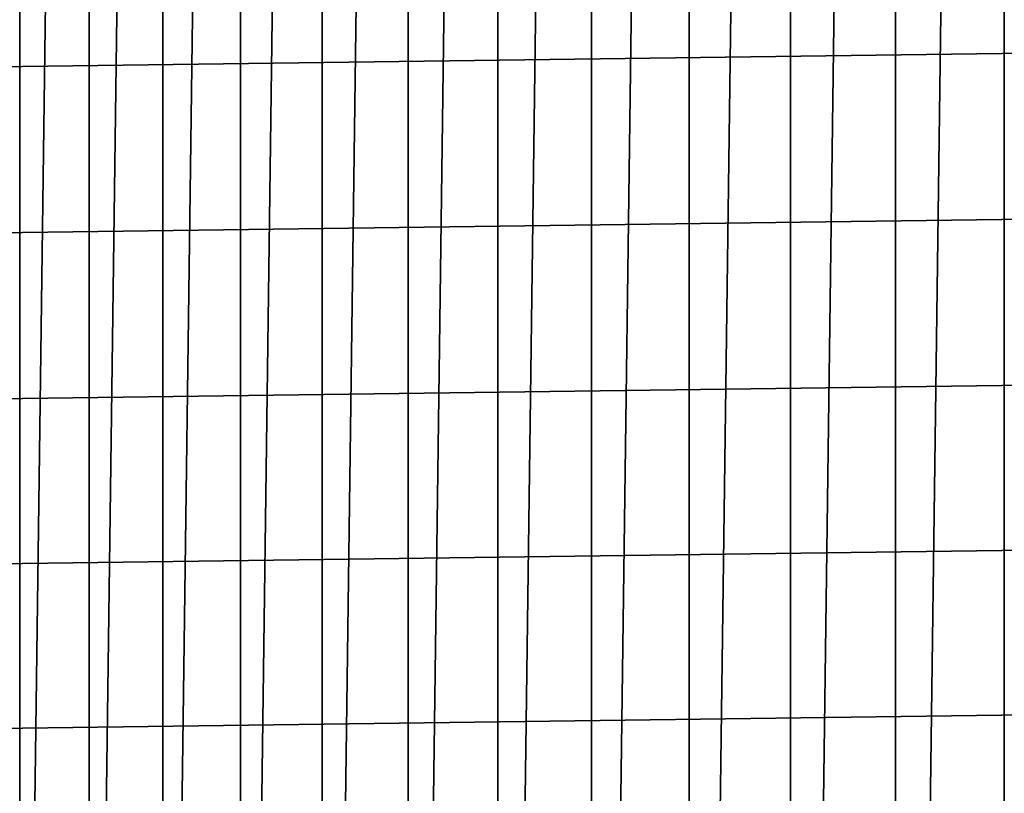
# Model space of a CAD drawing. Header units: metres. Extents: x -22 to 239, y -22 to 22.
# Tile 15 of 256: x -19.35 to -16.17, y -4.49 to -1.99. Entities that reach past the tile are written whole.
import ezdxf

# ---------------------------------------------------------------- set-up
doc = ezdxf.new("R2010")
doc.units = ezdxf.units.M
doc.layers.add('solid_10_151_033_XXX', color=7, linetype='CONTINUOUS')

msp = doc.modelspace()

# ---------------------------------------------------------------- linework, layer by layer
at = {"layer": 'solid_10_151_033_XXX'}
for points in [[(-16.167583, -13.401836, 0.8), (-16.167597, 13.401821, 0.8), (-15.805086, 13.827479, 0.8)], [(-16.518682, -12.966614, 0.8), (-16.518694, 12.966599, 0.8), (-16.167597, 13.401821, 0.8)], [(-16.167583, -13.401836, 0.8), (-16.518682, -12.966614, 0.8), (-16.167597, 13.401821, 0.8)], [(-16.858013, -12.522273, 0.8), (-16.858023, 12.52226, 0.8), (-16.518694, 12.966599, 0.8)], [(-16.518682, -12.966614, 0.8), (-16.858013, -12.522273, 0.8), (-16.518694, 12.966599, 0.8)], [(-17.18544, -12.068995, 0.8), (-17.185448, 12.068983, 0.8), (-16.858023, 12.52226, 0.8)], [(-16.858013, -12.522273, 0.8), (-17.18544, -12.068995, 0.8), (-16.858023, 12.52226, 0.8)], [(-17.500664, -11.607183, 0.8), (-17.500671, 11.607172, 0.8), (-17.185448, 12.068983, 0.8)], [(-17.18544, -12.068995, 0.8), (-17.500664, -11.607183, 0.8), (-17.185448, 12.068983, 0.8)], [(-17.803457, -11.137186, 0.8), (-17.803465, 11.137174, 0.8), (-17.500671, 11.607172, 0.8)], [(-17.500664, -11.607183, 0.8), (-17.803457, -11.137186, 0.8), (-17.500671, 11.607172, 0.8)], [(-18.093668, -10.659227, 0.8), (-18.093681, 10.659207, 0.8), (-17.803465, 11.137174, 0.8)], [(-17.803457, -11.137186, 0.8), (-18.093668, -10.659227, 0.8), (-17.803465, 11.137174, 0.8)], [(-18.370998, -10.173806, 0.8), (-18.371017, 10.173774, 0.8), (-18.093681, 10.659207, 0.8)], [(-18.093668, -10.659227, 0.8), (-18.370998, -10.173806, 0.8), (-18.093681, 10.659207, 0.8)], [(-18.635332, -9.681136, 0.8), (-18.635355, 9.681092, 0.8), (-18.371017, 10.173774, 0.8)], [(-18.370998, -10.173806, 0.8), (-18.635332, -9.681136, 0.8), (-18.371017, 10.173774, 0.8)], [(-18.886459, -9.18159, 0.8), (-18.886486, 9.181537, 0.8), (-18.635355, 9.681092, 0.8)], [(-18.635332, -9.681136, 0.8), (-18.886459, -9.18159, 0.8), (-18.635355, 9.681092, 0.8)], [(-19.124182, -8.675578, 0.8), (-19.124207, 8.675524, 0.8), (-18.886486, 9.181537, 0.8)], [(-18.886459, -9.18159, 0.8), (-19.124182, -8.675578, 0.8), (-18.886486, 9.181537, 0.8)], [(-19.348398, -8.163302, 0.8), (-19.348417, 8.163254, 0.8), (-19.124207, 8.675524, 0.8)], [(-19.124182, -8.675578, 0.8), (-19.348398, -8.163302, 0.8), (-19.124207, 8.675524, 0.8)], [(-19.348398, -8.163302, 0.8), (-19.558882, -7.645262, 0.8), (-19.348417, 8.163254, 0.8)], [(-20.185984, -2.148493, 269.950012), (20.235933, -1.611535, 269.950012), (20.271559, -1.074087, 269.950012), (-20.235935, -1.611528, 269.950012)], [(-20.121714, -2.684484, 269.950012), (20.185982, -2.148501, 269.950012), (20.235933, -1.611535, 269.950012), (-20.185984, -2.148493, 269.950012)], [(-20.043135, -3.219131, 269.950012), (20.121714, -2.684492, 269.950012), (20.185982, -2.148501, 269.950012), (-20.121714, -2.684484, 269.950012)], [(-19.950294, -3.751749, 269.950012), (20.043133, -3.219141, 269.950012), (20.121714, -2.684492, 269.950012), (-20.043135, -3.219131, 269.950012)], [(-19.843266, -4.281913, 269.950012), (19.950293, -3.751758, 269.950012), (20.043133, -3.219141, 269.950012), (-19.950294, -3.751749, 269.950012)], [(-19.722105, -4.809213, 269.950012), (19.843264, -4.281922, 269.950012), (19.950293, -3.751758, 269.950012), (-19.843266, -4.281913, 269.950012)], [(-19.586971, -5.332962, 269.950012), (19.722103, -4.809221, 269.950012), (19.843264, -4.281922, 269.950012), (-19.722105, -4.809213, 269.950012)]]:
    msp.add_3dface(points, dxfattribs=at)

doc.saveas('drawing.dxf')
